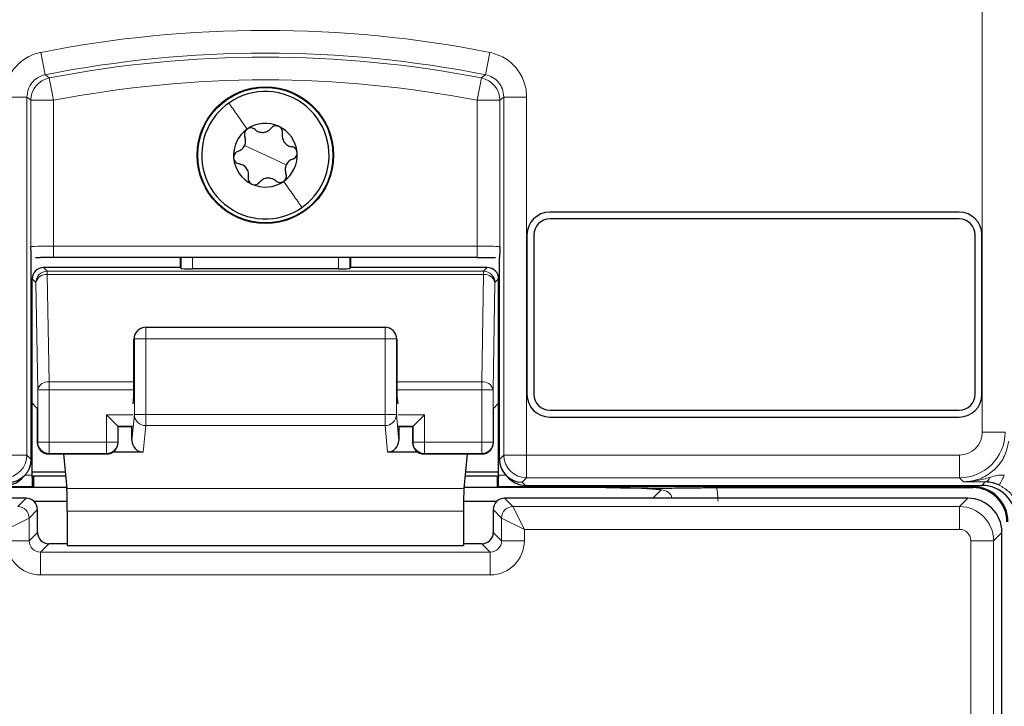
# Model space of a CAD drawing. Header units: millimetres. Extents: x 5 to 418, y 2 to 292.
# Tile 10 of 53: x 72 to 87, y 185 to 195. Entities that reach past the tile are written whole.
import ezdxf

# ---------------------------------------------------------------- set-up
doc = ezdxf.new("R2010")
doc.units = ezdxf.units.MM

msp = doc.modelspace()

# ---------------------------------------------------------------- linework, layer by layer
at = {"color": 7, "linetype": 'Continuous', "lineweight": 18}
for p, q in [((86.3271, 188.8975), (86.3271, 216.787)), ((72.5312, 194.4597), (72.5958, 194.1327)), ((79.1113, 194.4597), (79.0468, 194.1327)), ((72.6551, 194.0848), (72.7187, 193.7577)), ((78.9875, 194.0848), (78.9239, 193.7577)), ((71.9937, 193.8057), (72.327, 193.8057)), ((72.327, 193.8057), (72.327, 188.5642)), ((79.3156, 188.5642), (79.3156, 193.8057)), ((79.6489, 193.8057), (79.3156, 193.8057)), ((79.6489, 193.8057), (79.6489, 188.5642)), ((72.3854, 191.6147), (72.3854, 193.7577)), ((72.3854, 193.7577), (72.7187, 193.7577)), ((72.7187, 193.7577), (72.7187, 191.6232)), ((78.9239, 193.7577), (79.2572, 193.7577)), ((78.9239, 191.6232), (78.9239, 193.7577)), ((79.2572, 193.7577), (79.2572, 191.6147)), ((75.8213, 192.9536), (75.5166, 193.0958)), ((75.8213, 192.9536), (76.1259, 192.8115)), ((72.7187, 191.4566), (72.7187, 191.6232)), ((72.7187, 191.6232), (78.9239, 191.6232)), ((78.9239, 191.4566), (78.9239, 191.6232)), ((74.5851, 191.2943), (74.5851, 191.4566)), ((74.7517, 191.4566), (74.7517, 191.2915)), ((76.8908, 191.2915), (76.8908, 191.4566)), ((77.0575, 191.4566), (77.0575, 191.2943)), ((72.5702, 191.3089), (72.6243, 191.2548)), ((72.6243, 191.2548), (72.6243, 191.206)), ((72.6243, 191.2548), (79.0183, 191.2548)), ((72.6243, 191.206), (72.6517, 189.6358)), ((72.6243, 191.206), (79.0183, 191.206)), ((78.9908, 189.6358), (79.0183, 191.206)), ((79.0183, 191.2548), (79.0724, 191.3089)), ((79.0183, 191.206), (79.0183, 191.2548)), ((72.4577, 191.0882), (72.4036, 191.1423)), ((72.4851, 189.5179), (72.4577, 191.0882)), ((79.1849, 191.0882), (79.1575, 189.5179)), ((79.239, 191.1423), (79.1849, 191.0882)), ((74.0684, 190.2674), (74.0684, 190.434)), ((77.5742, 190.2674), (77.5742, 190.434)), ((73.9018, 190.2674), (73.8959, 190.2615)), ((73.9018, 189.1586), (73.9018, 190.2674)), ((73.9018, 190.2674), (74.0684, 190.2674)), ((74.0684, 190.2674), (74.0684, 189.1586)), ((77.5742, 190.2674), (74.0684, 190.2674)), ((77.5742, 189.1586), (77.5742, 190.2674)), ((77.5742, 190.2674), (77.7408, 190.2674)), ((77.7408, 190.2674), (77.7408, 189.1586)), ((77.7467, 190.2615), (77.7408, 190.2674)), ((72.6517, 189.6358), (72.6517, 189.5179)), ((72.6517, 189.6358), (73.8959, 189.6358)), ((77.7467, 189.6358), (78.9908, 189.6358)), ((78.9908, 189.5179), (78.9908, 189.6358)), ((72.4851, 188.7536), (72.4851, 189.5179)), ((72.6517, 189.5179), (72.4851, 189.5179)), ((72.6517, 189.5179), (72.6517, 188.7536)), ((72.6517, 189.5179), (73.8957, 189.5179)), ((77.7469, 189.5179), (78.9908, 189.5179)), ((78.9908, 188.7536), (78.9908, 189.5179)), ((79.1575, 189.5179), (78.9908, 189.5179)), ((79.1575, 189.5179), (79.1575, 188.7536)), ((73.8814, 189.1536), (73.4908, 189.1536)), ((73.4908, 188.7536), (73.4908, 189.1536)), ((73.8651, 188.7774), (73.9018, 189.1586)), ((73.9018, 189.1586), (74.0684, 189.1586)), ((74.0684, 188.9946), (74.0684, 189.1586)), ((74.0684, 189.1586), (77.5742, 189.1586)), ((77.5742, 189.1586), (77.7408, 189.1586)), ((77.5742, 188.9946), (77.5742, 189.1586)), ((77.7408, 189.1586), (77.7775, 188.7774)), ((78.1517, 189.1536), (77.7612, 189.1536)), ((78.1517, 189.1536), (78.1517, 188.7536)), ((73.6575, 188.987), (73.6575, 188.7536)), ((73.8785, 188.987), (73.6575, 188.987)), ((74.0684, 188.9946), (74.0312, 188.6086)), ((77.5742, 188.9946), (74.0684, 188.9946)), ((77.6114, 188.6086), (77.5742, 188.9946)), ((77.9851, 188.987), (77.7641, 188.987)), ((77.9851, 188.7536), (77.9851, 188.987)), ((86.6603, 188.8975), (86.3271, 188.8975)), ((72.4788, 188.7473), (72.4851, 188.7536)), ((72.6517, 188.7536), (72.4851, 188.7536)), ((72.6517, 188.7536), (72.6517, 188.587)), ((72.6517, 188.7536), (73.4908, 188.7536)), ((73.4908, 188.587), (73.4908, 188.7536)), ((73.6575, 188.7536), (73.4908, 188.7536)), ((73.6575, 188.7536), (73.6638, 188.7473)), ((77.9788, 188.7473), (77.9851, 188.7536)), ((78.1517, 188.7536), (77.9851, 188.7536)), ((78.1517, 188.7536), (78.1517, 188.587)), ((78.1517, 188.7536), (78.9908, 188.7536)), ((78.9908, 188.587), (78.9908, 188.7536)), ((79.1575, 188.7536), (78.9908, 188.7536)), ((79.1575, 188.7536), (79.1638, 188.7473)), ((72.6517, 188.587), (72.6454, 188.5806)), ((72.6517, 188.587), (73.4908, 188.587)), ((73.4972, 188.5806), (73.4908, 188.587)), ((78.1517, 188.587), (78.1454, 188.5806)), ((78.1517, 188.587), (78.9908, 188.587)), ((78.9972, 188.5806), (78.9908, 188.587)), ((71.9937, 188.5642), (72.327, 188.5642)), ((72.327, 188.5642), (72.3911, 188.5001)), ((79.2515, 188.5001), (79.3156, 188.5642)), ((79.3156, 188.5642), (79.6489, 188.5642)), ((79.6489, 188.5642), (85.9938, 188.5642)), ((79.6489, 188.2309), (79.6489, 188.5642)), ((85.9938, 188.2309), (85.9938, 188.5642)), ((72.2971, 188.2682), (72.4036, 188.2682)), ((79.239, 188.2682), (79.3455, 188.2682)), ((79.6489, 188.2309), (79.5849, 188.1669)), ((79.5849, 188.1669), (79.6315, 188.1203)), ((85.9938, 188.2309), (79.6489, 188.2309)), ((86.0512, 188.1735), (85.9938, 188.2309)), ((86.3214, 188.1203), (86.3704, 188.1694)), ((72.4065, 188.1016), (65.4546, 188.1016)), ((78.7301, 188.0722), (72.9125, 188.0722)), ((86.188, 188.1016), (79.2361, 188.1016)), ((81.4989, 187.931), (81.6217, 188.0539)), ((86.188, 188.1016), (86.188, 188.1203)), ((86.188, 188.1016), (86.188, 188.087)), ((72.1932, 187.8089), (72.3154, 187.931)), ((79.3272, 187.931), (79.4494, 187.8089)), ((85.9933, 187.8089), (86.1155, 187.931)), ((72.482, 187.7644), (72.3599, 187.6422)), ((78.7253, 187.7442), (72.9173, 187.7442)), ((79.2827, 187.6422), (79.1605, 187.7644)), ((79.4494, 187.8089), (79.616, 187.4756)), ((79.4494, 187.8089), (85.9933, 187.8089)), ((85.9933, 187.8089), (85.9933, 187.4756)), ((72.0266, 187.4756), (72.3599, 187.6422)), ((72.3599, 187.6422), (72.3599, 187.3088)), ((79.2827, 187.6422), (79.616, 187.4756)), ((79.2827, 187.3088), (79.2827, 187.6422)), ((72.3599, 187.3088), (72.482, 187.431)), ((79.1605, 187.431), (79.2827, 187.3088)), ((85.9933, 187.4756), (79.616, 187.4756)), ((79.616, 187.4756), (79.616, 187.3088)), ((86.6154, 187.4311), (86.4932, 187.3089)), ((72.0266, 187.3088), (72.3599, 187.3088)), ((79.616, 187.3088), (79.2827, 187.3088)), ((86.4932, 187.3089), (86.1599, 187.3089)), ((86.1599, 181.7339), (86.1599, 187.3089)), ((86.4932, 187.3089), (86.4932, 181.7339)), ((72.6487, 187.2644), (72.5265, 187.1422)), ((72.5265, 186.8089), (72.5265, 187.1422)), ((72.5265, 187.1422), (79.1161, 187.1422)), ((79.1161, 187.1422), (78.9939, 187.2644)), ((79.1161, 186.8089), (79.1161, 187.1422)), ((79.1161, 186.8089), (72.5265, 186.8089))]:
    msp.add_line(p, q, dxfattribs=at)
at = {"color": 7, "linetype": 'Continuous', "lineweight": 25}
for p, q in [((85.988, 192.1203), (79.988, 192.1203)), ((85.988, 192.0203), (79.988, 192.0203)), ((79.6546, 191.787), (79.6546, 189.4536)), ((79.7546, 191.787), (79.7546, 189.4536)), ((86.2213, 189.4536), (86.2213, 191.787)), ((86.3213, 189.4536), (86.3213, 191.787)), ((72.3911, 188.5003), (72.3911, 191.4573)), ((72.4515, 191.4552), (72.5235, 191.4557)), ((78.9239, 191.4566), (72.7187, 191.4566)), ((74.5705, 191.4566), (74.5705, 191.3089)), ((77.0721, 191.3089), (77.0721, 191.4566)), ((79.2515, 188.5003), (79.2515, 191.4573)), ((74.5705, 191.3089), (72.5702, 191.3089)), ((74.5851, 191.2943), (74.5705, 191.3089)), ((76.8908, 191.2915), (74.7517, 191.2915)), ((77.0721, 191.3089), (77.0575, 191.2943)), ((79.0724, 191.3089), (77.0721, 191.3089)), ((72.4036, 189.3229), (72.4036, 191.1423)), ((79.239, 189.3229), (79.239, 191.1423)), ((73.9506, 190.3852), (73.9456, 190.3802)), ((74.0684, 190.434), (77.5742, 190.434)), ((77.697, 190.3802), (77.692, 190.3852)), ((73.8959, 189.5804), (73.8959, 190.2615)), ((77.7467, 190.2615), (77.7467, 189.5804)), ((72.4788, 189.2477), (72.4036, 189.3229)), ((72.4036, 188.2682), (72.4036, 189.3229)), ((73.8814, 189.3114), (73.8934, 189.4156)), ((77.7492, 189.4156), (77.7612, 189.3114)), ((79.239, 189.3229), (79.1638, 189.2477)), ((79.239, 188.2682), (79.239, 189.3229)), ((72.4788, 189.2477), (72.4788, 188.7473)), ((79.1638, 188.7473), (79.1638, 189.2477)), ((79.988, 189.2203), (85.988, 189.2203)), ((73.4908, 189.1536), (73.6575, 188.987)), ((77.9851, 188.987), (78.1517, 189.1536)), ((79.988, 189.1203), (85.988, 189.1203)), ((73.6575, 188.987), (73.6638, 188.9806)), ((73.6638, 188.7473), (73.6638, 188.9806)), ((73.8662, 188.9747), (73.6638, 188.9747)), ((73.8651, 188.7774), (73.8651, 188.9747)), ((77.9788, 188.9747), (77.7764, 188.9747)), ((77.7775, 188.9747), (77.7775, 188.7774)), ((77.9851, 188.987), (77.9788, 188.9806)), ((77.9788, 188.9806), (77.9788, 188.7473)), ((74.0312, 188.6086), (73.5896, 188.6086)), ((78.053, 188.6086), (77.6114, 188.6086)), ((72.3911, 188.5001), (72.3911, 188.5003)), ((72.6454, 188.5806), (73.4972, 188.5806)), ((72.8636, 188.5806), (72.9125, 188.0722)), ((78.1454, 188.5806), (78.9972, 188.5806)), ((78.779, 188.5806), (78.7301, 188.0722)), ((79.2515, 188.5001), (79.2515, 188.5003)), ((72.4036, 188.3201), (72.8886, 188.3201)), ((78.7539, 188.3201), (79.239, 188.3201)), ((72.2469, 188.218), (72.2935, 188.2646)), ((72.4035, 188.2381), (72.4036, 188.2381)), ((72.4211, 188.2555), (72.4036, 188.2381)), ((72.4211, 188.2555), (72.4211, 188.087)), ((72.8949, 188.2555), (72.4211, 188.2555)), ((79.2215, 188.2555), (78.7477, 188.2555)), ((79.2215, 188.087), (79.2215, 188.2555)), ((79.2389, 188.2381), (79.2215, 188.2555)), ((79.2389, 188.2381), (79.239, 188.2381)), ((79.3491, 188.2646), (79.3957, 188.218)), ((72.4211, 188.087), (70.8323, 188.087)), ((72.4211, 188.087), (72.4065, 188.1016)), ((72.9111, 188.087), (72.4211, 188.087)), ((79.2215, 188.087), (78.7315, 188.087)), ((79.2361, 188.1016), (79.2215, 188.087)), ((80.8103, 188.087), (79.2215, 188.087)), ((79.6315, 188.1203), (86.3214, 188.1203)), ((82.4297, 188.087), (86.188, 188.087)), ((72.3154, 187.931), (65.5271, 187.931)), ((72.9167, 187.8861), (72.4292, 187.8861)), ((79.2134, 187.8861), (78.7258, 187.8861)), ((86.1155, 187.931), (79.3272, 187.931)), ((72.482, 187.431), (72.482, 187.7644)), ((72.9173, 187.7442), (72.9173, 187.2412)), ((78.7253, 187.7442), (78.7253, 187.2412)), ((79.1605, 187.7644), (79.1605, 187.431)), ((86.6154, 150.1095), (86.6154, 187.4311)), ((72.9173, 187.2644), (72.6487, 187.2644)), ((72.9173, 187.2412), (78.7253, 187.2412)), ((78.9939, 187.2644), (78.7253, 187.2644))]:
    msp.add_line(p, q, dxfattribs=at)
at = {"color": 7, "linetype": 'Continuous', "lineweight": 18, "flags": 128}
for points in [[(72.5958, 194.1327), (72.6076, 194.1232), (72.6551, 194.0848)], [(78.9875, 194.0848), (78.9993, 194.0944), (79.0468, 194.1327)], [(72.3854, 193.7577), (72.3561, 193.7818), (72.327, 193.8057)], [(79.3156, 193.8057), (79.2865, 193.7818), (79.2572, 193.7577)]]:
    msp.add_lwpolyline(points, dxfattribs=at)
at = {"color": 7, "linetype": 'Continuous', "lineweight": 25}
for radius in [1, 0.9907]:
    msp.add_circle((75.8213, 192.9536), radius, dxfattribs=at)
at = {"color": 7, "linetype": 'Continuous', "lineweight": 18}
for centre, radius, start, end in [((75.8213, 177.787), 16.9942, 78.83718, 101.16282), ((75.8213, 177.787), 16.6609, 78.83718, 101.16282), ((75.8213, 177.787), 16.6026, 79.00614, 100.99386), ((72.7188, 193.7576), 0.3334, 101.01001, 179.98385), ((78.9238, 193.7576), 0.3334, 0.01615, 78.98999), ((75.8213, 177.787), 16.2693, 79.00614, 100.99386), ((72.6244, 191.0881), 0.1667, 90.02044, 179.97956), ((72.6053, 191.0561), 0.1511, 82.77494, 167.76207), ((79.0182, 191.0881), 0.1667, 0.02044, 89.97956), ((79.0373, 191.0561), 0.1511, 12.23793, 97.22506), ((74.0684, 190.2674), 0.1666, 135.00151, 180.01956), ((77.5742, 190.2674), 0.1666, 359.98044, 44.99849), ((72.6327, 189.4859), 0.1511, 82.77494, 167.76207), ((79.0098, 189.4859), 0.1511, 12.23793, 97.22506), ((74.0677, 189.1606), 0.1659, 180.67094, 270.24638), ((77.5749, 189.1606), 0.1659, 269.75362, 359.32906), ((85.9937, 188.8976), 0.6667, 270.00873, 359.99127), ((72.6518, 188.7537), 0.1667, 180.02044, 269.97956), ((73.4908, 188.7537), 0.1667, 270.02044, 359.97956), ((78.1518, 188.7537), 0.1667, 180.02044, 269.97956), ((78.9908, 188.7537), 0.1667, 270.02044, 359.97956), ((71.9936, 188.5644), 0.3334, 270.02044, 359.97956), ((79.649, 188.5644), 0.3334, 180.02044, 269.97956), ((86.3498, 188.2542), 0.0873, 283.66786, 348.64856), ((85.6762, 188.6693), 1.052, 328.7156, 337.70032), ((72.1932, 187.6422), 0.1667, 0.02044, 89.97956), ((79.4494, 187.6422), 0.1667, 90.02044, 179.97956)]:
    msp.add_arc(centre, radius, start, end, dxfattribs=at)
at = {"color": 7, "linetype": 'Continuous', "lineweight": 25}
for centre, radius, start, end in [((75.8213, 192.9536), 0.9333, 334.98633, 124.98633), ((75.8213, 192.9536), 0.9333, 124.98633, 154.98633), ((75.8213, 192.9536), 0.9333, 154.98633, 304.98633), ((75.8213, 192.9536), 0.4667, 64.98633, 124.98633), ((75.8213, 192.9536), 0.4667, 4.98633, 64.98633), ((75.8213, 192.9536), 0.4667, 124.98633, 184.98633), ((75.8213, 192.9536), 0.4667, 184.98633, 244.98633), ((75.8213, 192.9536), 0.4667, 304.98633, 4.98633), ((75.8213, 192.9536), 0.4667, 244.98633, 304.98633), ((75.8213, 192.9536), 0.9333, 304.98633, 334.98633), ((79.988, 191.787), 0.3333, 90, 180), ((85.988, 191.787), 0.3333, 0, 90), ((79.988, 191.787), 0.2333, 90, 180), ((85.988, 191.787), 0.2333, 0, 90), ((74.0684, 190.2674), 0.1667, 90, 135), ((77.5742, 190.2674), 0.1667, 45, 90), ((79.988, 189.4536), 0.3333, 180, 270), ((79.988, 189.4536), 0.2333, 180, 270), ((85.988, 189.4536), 0.2333, 270, 0), ((85.988, 189.4536), 0.3333, 270, 0), ((72.6455, 188.7473), 0.1667, 180.02044, 269.97956), ((73.4971, 188.7473), 0.1667, 270.02044, 359.97956), ((78.1455, 188.7473), 0.1667, 180.02044, 269.97956), ((78.9971, 188.7473), 0.1667, 270.02044, 359.97956), ((86.188, 187.587), 0.5146, 0, 90), ((86.188, 187.587), 0.5, 0, 90), ((72.3153, 187.7643), 0.1667, 0.02044, 89.97956), ((79.3273, 187.7643), 0.1667, 90.02044, 179.97956)]:
    msp.add_arc(centre, radius, start, end, dxfattribs=at)
at = {"color": 7, "linetype": 'Continuous', "lineweight": 18}
for centre, major_axis, ratio, start_param, end_param in [((72.7187, 191.6145), (0.3333, 0), 0.0261826, 1.5707963, 3.1241394), ((78.9239, 191.6145), (0.3333, 0), 0.0261826, 0.0174533, 1.5707963), ((85.9937, 188.8976), (-0.2358, 0.2358), 0.9996955, 2.3563468, 3.9268385), ((81.6195, 187.8851), (0.1208, 0.1208), 0.9759379, 5.7611944, 7.0672139), ((81.6195, 187.8851), (-0.5909, -0.5909), 0.9972647, 2.357564, 2.5991163), ((85.9932, 187.3089), (-0.3536, 0.3536), 0.9998985, 3.9271431, 5.4976349), ((85.9932, 187.3089), (0.1179, 0.1179), 0.9996955, 5.4979394, 7.0684312), ((72.5267, 187.309), (-0.3537, -0.3537), 0.9996955, 5.4979394, 7.0684312), ((72.5267, 187.309), (0.118, 0.118), 0.9984793, 2.3563468, 3.9268385), ((79.1159, 187.309), (0.3537, -0.3537), 0.9996955, 5.4979394, 7.0684312), ((79.1159, 187.309), (0.118, -0.118), 0.9984793, 5.4979394, 7.0684312)]:
    msp.add_ellipse(centre, major_axis=major_axis, ratio=ratio, start_param=start_param, end_param=end_param, dxfattribs=at)
at = {"color": 7, "linetype": 'Continuous', "lineweight": 25}
for centre, major_axis, ratio, start_param, end_param in [((72.7187, 191.4479), (0.5, 0), 0.0174551, 1.5707963, 1.9794839), ((72.5703, 191.1422), (0.1179, -0.1179), 0.9996955, 2.3563468, 3.9268385), ((74.7517, 191.2944), (0.1667, 0), 0.0174551, 3.1590459, 4.712389), ((76.8908, 191.2944), (0.1667, 0), 0.0174551, 4.712389, 6.265732), ((79.0723, 191.1422), (-0.1179, -0.1179), 0.9996955, 2.3563468, 3.9268385), ((74.0655, 190.2645), (0.1572, 0.0651), 0.9756194, 1.9722982, 2.7400908), ((77.5771, 190.2645), (0.1572, -0.0651), 0.9756194, 0.4015019, 1.1692945), ((74.0626, 190.2615), (0.1179, 0.1179), 0.9996955, 2.3385889, 2.3563468), ((77.58, 190.2615), (0.1179, -0.1179), 0.9996955, 0.7852459, 0.8030037), ((73.893, 189.5804), (0, 0.1667), 0.0174551, 3.2911086, 4.712389), ((77.7496, 189.5804), (0, 0.1667), 0.0174551, 1.5707963, 2.9920767), ((74.0318, 188.778), (-0.0162, -0.1686), 0.9838215, 4.8099607, 6.3776443), ((77.6108, 188.778), (-0.0162, 0.1686), 0.9838215, 3.0471336, 4.6148173), ((72.0577, 188.5002), (0.3334, 0), 0.9996955, 4.712389, 6.2828806), ((79.5849, 188.5002), (0.3334, 0), 0.9996955, 3.1418973, 4.712389), ((72.0112, 188.4537), (0.2358, 0.2358), 0.9996955, 3.9268385, 4.712389), ((72.4007, 188.2682), (0, 0.1667), 0.0174551, 4.5305121, 4.712389), ((72.4065, 188.2682), (0, 0.1667), 0.0174551, 1.7526732, 3.1241394), ((79.2361, 188.2682), (0, 0.1667), 0.0174551, 3.1590459, 4.5305121), ((79.2419, 188.2682), (0, 0.1667), 0.0174551, 1.5707963, 1.7526732), ((79.6314, 188.4537), (0.2358, -0.2358), 0.9996955, 4.712389, 5.4979394), ((72.9115, 187.7442), (0, 0.3333), 0.0174551, 4.712389, 6.103873), ((78.7311, 187.7442), (0, 0.3333), 0.0174551, 0.1793123, 1.5707963), ((86.3212, 187.6202), (0.3537, 0.3537), 0.9996955, 5.4979394, 7.0684312), ((86.1154, 187.4311), (0.3536, -0.3536), 0.9998985, 0.7855505, 2.3560422), ((72.6488, 187.4312), (0.118, 0.118), 0.9984793, 2.3563468, 3.9268385), ((78.9938, 187.4312), (0.118, -0.118), 0.9984793, 5.4979394, 7.0684312)]:
    msp.add_ellipse(centre, major_axis=major_axis, ratio=ratio, start_param=start_param, end_param=end_param, dxfattribs=at)
at = {"color": 7, "linetype": 'Continuous', "lineweight": 18}
for points, knots in [([(72.5312, 194.4597), (72.5255, 194.4585), (72.4467, 194.4422), (72.2998, 194.3816), (72.1308, 194.2302), (72.0158, 194.0306), (72.0011, 193.8807), (71.9937, 193.8057)], [0, 0, 0, 0, 0.019366, 0.2645085, 0.5096539, 0.7548276, 1, 1, 1, 1]), ([(79.6489, 193.8057), (79.6488, 193.8116), (79.6481, 193.8921), (79.6171, 194.0479), (79.5012, 194.2431), (79.3277, 194.3945), (79.1835, 194.4379), (79.1113, 194.4597)], [0, 0, 0, 0, 0.01936598, 0.26450854, 0.50965391, 0.75482762, 1, 1, 1, 1]), ([(72.327, 193.8057), (72.3307, 193.8433), (72.338, 193.9183), (72.3956, 194.0175), (72.4819, 194.0975), (72.5569, 194.1207), (72.5958, 194.1327)], [0, 0, 0, 0, 0.2452657, 0.4904926, 0.7356895, 1, 1, 1, 1]), ([(79.0468, 194.1327), (79.0829, 194.1218), (79.1551, 194.1001), (79.2413, 194.0244), (79.3031, 193.9242), (79.3113, 193.8462), (79.3156, 193.8057)], [0, 0, 0, 0, 0.2452657, 0.4904926, 0.7356895, 1, 1, 1, 1]), ([(86.0512, 188.1735), (86.0761, 188.1744), (86.1754, 188.1777), (86.3463, 188.2283), (86.5308, 188.3595), (86.6669, 188.545), (86.6981, 188.6922), (86.7137, 188.7657)], [0, 0, 0, 0, 0.07714387, 0.30784814, 0.53843405, 0.76919594, 1, 1, 1, 1]), ([(86.0512, 188.1735), (86.0521, 188.1735), (86.056, 188.1735), (86.07, 188.1735), (86.1369, 188.1749), (86.2627, 188.1882), (86.3753, 188.22), (86.4354, 188.237)], [0, 0, 0, 0, 0.0073788, 0.0295423, 0.1082786, 0.5243923, 1, 1, 1, 1]), ([(86.3704, 188.1694), (86.3149, 188.17), (86.2031, 188.1712), (86.1028, 188.1728), (86.0518, 188.1735), (86.0512, 188.1735)], [0, 0, 0, 0, 0.4934713, 0.9935248, 1, 1, 1, 1]), ([(86.4354, 188.237), (86.4777, 188.2509), (86.5464, 188.2734), (86.6209, 188.271), (86.6495, 188.2701)], [0, 0, 0, 0, 0.6162692, 1, 1, 1, 1]), ([(86.8681, 187.6672), (86.8672, 187.6892), (86.8642, 187.7674), (86.822, 187.8975), (86.722, 188.038), (86.6242, 188.0947), (86.5752, 188.123)], [0, 0, 0, 0, 0.11584913, 0.41074499, 0.70540532, 1, 1, 1, 1])]:
    msp.add_open_spline(points, degree=3, knots=knots, dxfattribs=at)
for points in [[(75.2861, 193.7183), (75.3264, 193.6608), (75.4068, 193.5458), (75.5048, 193.4059), (75.5537, 193.336)], [(76.3565, 192.189), (76.3162, 192.2464), (76.2358, 192.3614), (76.1378, 192.5013), (76.0889, 192.5713)]]:
    msp.add_open_spline(points, degree=3, dxfattribs=at)
at = {"color": 7, "linetype": 'Continuous', "lineweight": 25}
for points, knots in [([(75.6693, 193.3292), (75.6614, 193.3351), (75.6456, 193.3468), (75.6152, 193.3541), (75.5826, 193.352), (75.5633, 193.3413), (75.5537, 193.336)], [0, 0, 0, 0, 0.2508512, 0.4998193, 0.7499945, 1, 1, 1, 1]), ([(75.6693, 193.3292), (75.6865, 193.3168), (75.7123, 193.2982), (75.7568, 193.2882), (75.7919, 193.2871), (75.8264, 193.2942), (75.8688, 193.3117), (75.8911, 193.3346), (75.906, 193.3499)], [0, 0, 0, 0, 0.2491389, 0.3742728, 0.4988786, 0.6239691, 0.7497342, 1, 1, 1, 1]), ([(76.0186, 193.3765), (76.0083, 193.3801), (75.9875, 193.3873), (75.955, 193.3837), (75.9263, 193.3713), (75.9127, 193.357), (75.906, 193.3499)], [0, 0, 0, 0, 0.24923366, 0.49972717, 0.74934561, 1, 1, 1, 1]), ([(76.0706, 193.2731), (76.0717, 193.2829), (76.0739, 193.3024), (76.065, 193.3324), (76.0469, 193.3596), (76.0281, 193.3709), (76.0186, 193.3765)], [0, 0, 0, 0, 0.2508535, 0.4998224, 0.7499966, 1, 1, 1, 1]), ([(75.42, 193.0098), (75.4393, 193.0185), (75.4684, 193.0315), (75.4993, 193.0651), (75.5178, 193.0949), (75.5289, 193.1283), (75.5349, 193.1738), (75.5263, 193.2046), (75.5205, 193.2251)], [0, 0, 0, 0, 0.2490881, 0.3742197, 0.4988353, 0.623937, 0.7497132, 1, 1, 1, 1]), ([(75.5537, 193.336), (75.5454, 193.3288), (75.5288, 193.3144), (75.5157, 193.2845), (75.5121, 193.2534), (75.5177, 193.2345), (75.5205, 193.2251)], [0, 0, 0, 0, 0.2492338, 0.4997272, 0.7493458, 1, 1, 1, 1]), ([(76.0706, 193.2731), (76.0684, 193.252), (76.0652, 193.2203), (76.0788, 193.1768), (76.0954, 193.1458), (76.1188, 193.1195), (76.1552, 193.0915), (76.1861, 193.0837), (76.2068, 193.0784)], [0, 0, 0, 0, 0.2491414, 0.3742754, 0.4988808, 0.6239708, 0.7497353, 1, 1, 1, 1]), ([(76.2862, 192.9942), (76.2841, 193.005), (76.28, 193.0266), (76.2606, 193.0529), (76.2355, 193.0716), (76.2164, 193.0761), (76.2068, 193.0784)], [0, 0, 0, 0, 0.2492369, 0.4997272, 0.7493439, 1, 1, 1, 1]), ([(75.42, 193.0098), (75.411, 193.0059), (75.3929, 192.998), (75.3714, 192.9753), (75.3569, 192.9461), (75.3566, 192.9241), (75.3564, 192.9131)], [0, 0, 0, 0, 0.2507928, 0.4997404, 0.7499403, 1, 1, 1, 1]), ([(75.3564, 192.9131), (75.3585, 192.9023), (75.3626, 192.8807), (75.382, 192.8544), (75.4071, 192.8357), (75.4262, 192.8311), (75.4358, 192.8288)], [0, 0, 0, 0, 0.2492369, 0.4997272, 0.7493439, 1, 1, 1, 1]), ([(76.2226, 192.8975), (76.2316, 192.9014), (76.2496, 192.9092), (76.2712, 192.9319), (76.2857, 192.9612), (76.286, 192.9832), (76.2862, 192.9942)], [0, 0, 0, 0, 0.2507928, 0.4997404, 0.7499403, 1, 1, 1, 1]), ([(75.572, 192.6342), (75.5742, 192.6553), (75.5774, 192.6869), (75.5638, 192.7305), (75.5472, 192.7614), (75.5238, 192.7878), (75.4874, 192.8157), (75.4564, 192.8236), (75.4358, 192.8288)], [0, 0, 0, 0, 0.24914141, 0.37427544, 0.49888076, 0.62397075, 0.74973531, 1, 1, 1, 1]), ([(76.2226, 192.8975), (76.2032, 192.8888), (76.1742, 192.8758), (76.1433, 192.8422), (76.1248, 192.8123), (76.1137, 192.779), (76.1076, 192.7335), (76.1163, 192.7027), (76.1221, 192.6822)], [0, 0, 0, 0, 0.24908812, 0.37421967, 0.49883534, 0.62393704, 0.74971318, 1, 1, 1, 1]), ([(75.572, 192.6342), (75.5709, 192.6244), (75.5687, 192.6049), (75.5776, 192.5749), (75.5956, 192.5477), (75.6145, 192.5364), (75.624, 192.5307)], [0, 0, 0, 0, 0.2508535, 0.4998224, 0.7499966, 1, 1, 1, 1]), ([(76.0889, 192.5713), (76.0972, 192.5785), (76.1138, 192.5929), (76.1269, 192.6228), (76.1305, 192.6539), (76.1249, 192.6727), (76.1221, 192.6822)], [0, 0, 0, 0, 0.2492338, 0.4997272, 0.7493458, 1, 1, 1, 1]), ([(75.624, 192.5307), (75.6343, 192.5271), (75.6551, 192.5199), (75.6876, 192.5235), (75.7163, 192.536), (75.7298, 192.5502), (75.7366, 192.5574)], [0, 0, 0, 0, 0.2492337, 0.4997272, 0.7493456, 1, 1, 1, 1]), ([(75.9733, 192.578), (75.9561, 192.5904), (75.9303, 192.609), (75.8858, 192.6191), (75.8507, 192.6201), (75.8162, 192.6131), (75.7738, 192.5956), (75.7515, 192.5726), (75.7366, 192.5574)], [0, 0, 0, 0, 0.2491389, 0.3742728, 0.4988786, 0.6239691, 0.7497342, 1, 1, 1, 1]), ([(75.9733, 192.578), (75.9812, 192.5722), (75.997, 192.5605), (76.0274, 192.5532), (76.06, 192.5552), (76.0793, 192.5659), (76.0889, 192.5713)], [0, 0, 0, 0, 0.2508512, 0.4998193, 0.7499945, 1, 1, 1, 1]), ([(72.3911, 191.4573), (72.3903, 191.4688), (72.3882, 191.4985), (72.3865, 191.572), (72.3854, 191.6143), (72.3854, 191.6147)], [0, 0, 0, 0, 0.3845228, 0.9942397, 1, 1, 1, 1]), ([(79.2572, 191.6147), (79.2572, 191.6143), (79.2561, 191.572), (79.2543, 191.4985), (79.2523, 191.4688), (79.2515, 191.4573)], [0, 0, 0, 0, 0.0057603, 0.6154772, 1, 1, 1, 1]), ([(78.9239, 191.4566), (78.963, 191.4565), (79.0581, 191.4564), (79.1418, 191.4556), (79.191, 191.4551)], [0, 0, 0, 0, 0.4112776, 1, 1, 1, 1]), ([(86.5752, 188.123), (86.5505, 188.133), (86.519, 188.1457), (86.4491, 188.164), (86.4068, 188.1669), (86.3704, 188.1694)], [0, 0, 0, 0, 0.3391927, 0.4330012, 1, 1, 1, 1]), ([(80.8103, 188.087), (80.8942, 188.0868), (81.0616, 188.0865), (81.2728, 188.0844), (81.4112, 188.082), (81.5056, 188.0801), (81.5578, 188.079), (81.6034, 188.0786), (81.6235, 188.0785), (81.6454, 188.0786), (81.6914, 188.0791), (81.8153, 188.0819), (82.016, 188.0853), (82.2783, 188.0868), (82.3957, 188.0869), (82.4297, 188.087)], [0, 0, 0, 0, 0.1285765, 0.2567737, 0.3662028, 0.4233865, 0.4807326, 0.4926999, 0.5020936, 0.5114973, 0.5265389, 0.585134, 0.819275, 0.9475433, 1, 1, 1, 1]), ([(81.6217, 188.0539), (81.6213, 188.0539), (81.613, 188.0548), (81.5726, 188.0589), (81.4768, 188.0679), (81.3012, 188.0783), (81.0586, 188.0856), (80.8931, 188.0865), (80.8103, 188.087)], [0, 0, 0, 0, 0.00274543, 0.05080831, 0.24574994, 0.54490651, 0.77220368, 1, 1, 1, 1])]:
    msp.add_open_spline(points, degree=3, knots=knots, dxfattribs=at)

doc.saveas('drawing.dxf')
